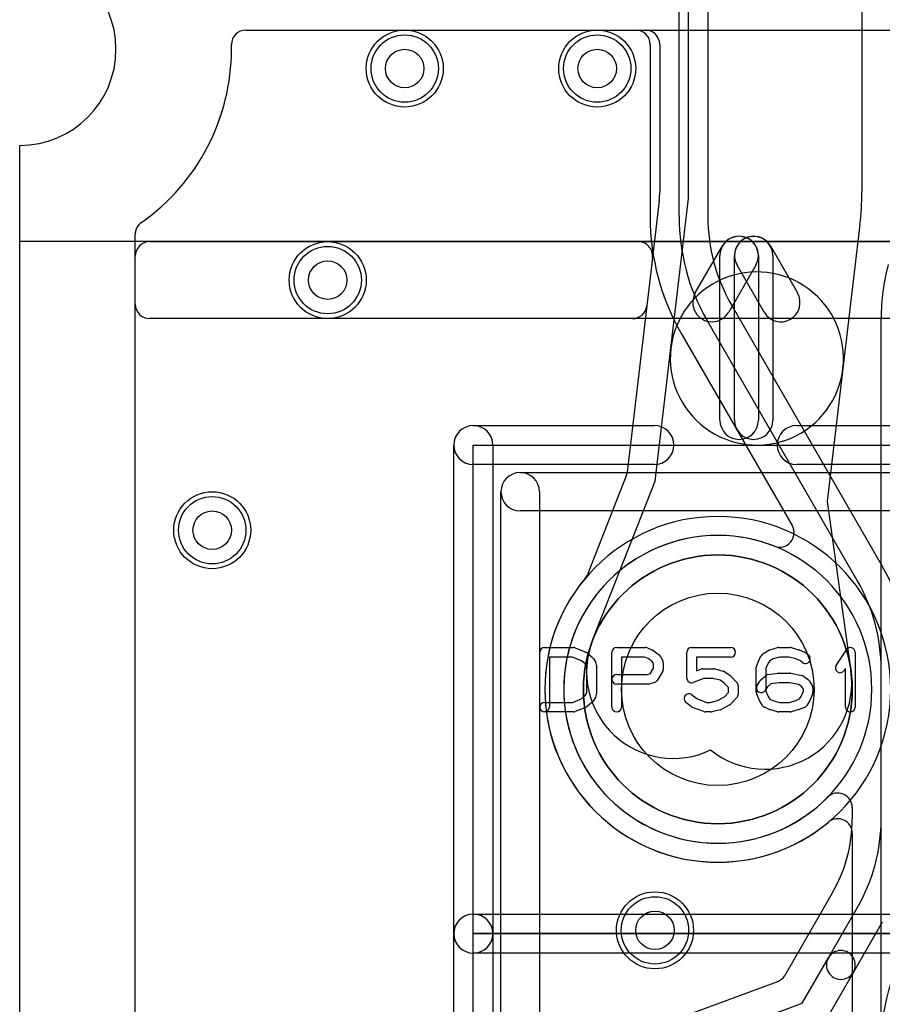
# Model space of a CAD drawing. Extents: x 0 to 20.5, y -0.5 to 20.
# Tile 6 of 25: x 0 to 4.5, y 10.5 to 15.7. Entities that reach past the tile are written whole.
import ezdxf

# ---------------------------------------------------------------- set-up
doc = ezdxf.new("R2010")
doc.units = 0
for name, color, linetype in [('Hole', 1, 'CONTINUOUS'), ('L1', 3, 'CONTINUOUS'), ('L2', 3, 'CONTINUOUS'), ('L3', 3, 'CONTINUOUS'), ('L4', 3, 'CONTINUOUS'), ('Outline', 7, 'CONTINUOUS'), ('PartsArea-A', 111, 'CONTINUOUS'), ('PartsArea-B', 111, 'CONTINUOUS'), ('PartsSilk-A', 221, 'CONTINUOUS'), ('PartsSilk-B', 221, 'CONTINUOUS'), ('Resist-A', 2, 'CONTINUOUS'), ('Resist-B', 2, 'CONTINUOUS'), ('Silk-A', 140, 'CONTINUOUS'), ('Silk-B', 140, 'CONTINUOUS')]:
    doc.layers.add(name, color=color, linetype=linetype)

msp = doc.modelspace()

# ---------------------------------------------------------------- linework, layer by layer
at = {"layer": 'Hole'}
for centre, radius in [((2, 15.4), 0.1), ((3, 15.4), 0.1), ((1.6, 14.3), 0.1), ((1, 13), 0.1), ((3.62649, 12.17283), 0.5), ((3.3, 10.92), 0.1)]:
    msp.add_circle(centre, radius, dxfattribs=at)
at = {"layer": 'L1'}
for p, q in [((3.475, 14.75885), (3.475, 16.525)), ((4.375, 16.525), (4.375, 14.75885)), ((1.17497, 15.59996), (3.24999, 15.59996)), ((1.1, 15.5), (1.1, 15.52499)), ((3.32496, 15.52499), (3.32496, 14.75885)), ((3.32232, 14.7129), (3.25779, 14.16669)), ((3.38276, 13.94555), (3.4712, 14.69434)), ((4.36499, 14.58877), (4.27654, 13.83997)), ((0.6, 14.175), (0.6, 14.53823)), ((0.67497, 14.5), (3.21282, 14.5)), ((0.6, 1.1), (0.6, 14.42503)), ((3.28727, 14.41624), (3.15553, 13.30095)), ((3.25764, 14.1655), (3.25761, 14.16527)), ((3.18327, 14.1), (0.675, 14.1)), ((4.475, 8.96035), (4.475, 14.10233)), ((3.30113, 13.25451), (3.38276, 13.94555)), ((4.27654, 13.83997), (4.19491, 13.14893)), ((3.15085, 13.28231), (2.94944, 12.76989)), ((2.9764, 12.42836), (3.30113, 13.25451)), ((4.19491, 13.14893), (4.31822, 12.26986)), ((4.32496, 11.42518), (4.32496, 10.38046))]:
    msp.add_line(p, q, dxfattribs=at)
for centre, radius in [((2, 15.4), 0.2), ((3, 15.4), 0.2), ((1.6, 14.3), 0.2), ((1, 13), 0.2), ((3.62649, 12.17283), 0.6985), ((3.3, 10.92), 0.2)]:
    msp.add_circle(centre, radius, dxfattribs=at)
for centre, radius, start, end in [((1.17497, 15.52499), 0.07497, 90, 180), ((3.24999, 15.52499), 0.07497, 0, 90), ((0, 15.5), 1.1, -54.93783, 0), ((2.925, 14.75879), 0.39997, -6.51769, 0.0086), ((2.925, 14.75885), 0.55, -6.73628, 0), ((2.925, 14.75885), 1.45, -6.73611, 0), ((3.24789, 14.7219), 0.07497, -6.89467, -6.51742), ((0.67501, 14.53823), 0.07501, 135, 180), ((0.67498, 14.53826), 0.07497, 125.0659, 135), ((0.67497, 14.42503), 0.07497, 90, 180), ((3.21282, 14.42503), 0.07497, -6.7335, 90), ((3.82965, 13.89276), 0.45, -6.73699, 173.26338), ((5.55, 14.10233), 1.075, 165.00054, 180), ((0.675, 14.175), 0.075, 180, -90), ((3.18327, 14.17497), 0.07497, -90, -7.43404), ((3.1833, 14.1752), 0.07497, -7.43404, -6.90985), ((3.18334, 14.17548), 0.07497, -7.12596, -6.7335), ((3.82965, 13.89276), 0.45, 173.26301, -6.73678), ((3.08108, 13.30974), 0.07497, -21.46222, -6.7335), ((3.62648, 12.17283), 0.89854, 140.09727, -50.17287), ((2.87967, 12.79732), 0.07497, -39.90245, -21.46222), ((3.39521, 12.26374), 0.45, 158.54189, -64.45367), ((3.87258, 12.20735), 0.45, -129.01913, 7.9848), ((4.24999, 11.42519), 0.07498, -0.00764, 129.8271)]:
    msp.add_arc(centre, radius, start, end, dxfattribs=at)
at = {"layer": 'L2'}
for p, q in [((1.17497, 15.6), (18.82503, 15.6)), ((1.1, 15.5), (1.1, 15.52503)), ((0.6, 1.1), (0.6, 14.53823))]:
    msp.add_line(p, q, dxfattribs=at)
for centre in [(2, 15.4), (3, 15.4), (1.6, 14.3), (1, 13), (3.3, 10.92)]:
    msp.add_circle(centre, 0.2, dxfattribs=at)
for centre, radius, start, end in [((1.17497, 15.52503), 0.07497, 90, 180), ((0, 15.5), 1.1, -54.93783, 0), ((0.67501, 14.53823), 0.07501, 135, 180), ((0.67498, 14.53826), 0.07497, 125.0659, 135), ((3.62649, 12.17283), 0.80004, 90, -90), ((3.62649, 12.17283), 0.80004, -90, 90)]:
    msp.add_arc(centre, radius, start, end, dxfattribs=at)
at = {"layer": 'L3'}
for p, q in [((3.425, 14.63039), (3.425, 15.99514)), ((3.575, 15.99514), (3.575, 14.63039)), ((1.17497, 15.6), (3.19999, 15.6)), ((1.1, 15.5), (1.1, 15.52503)), ((3.27496, 15.52503), (3.27496, 14.63039)), ((0.6, 1.1), (0.6, 14.53825)), ((3.69893, 14.16789), (4.48098, 12.81333)), ((4.35107, 12.73833), (3.56902, 14.09289)), ((3.43908, 14.01787), (4.01279, 13.02417)), ((4.475, 11.50035), (4.475, 12.27583)), ((4.32496, 11.55892), (4.32496, 11.50036)), ((4.22113, 11.11287), (3.97454, 10.68579)), ((4.20078, 10.77753), (4.35108, 11.03786)), ((4.48098, 10.96286), (4.33068, 10.70253)), ((4.06399, 10.5406), (4.20078, 10.77753)), ((4.33068, 10.70253), (4.19389, 10.4656)), ((3.93574, 10.65301), (3.33089, 10.42822)), ((3.38316, 10.28758), (4.06399, 10.5406))]:
    msp.add_line(p, q, dxfattribs=at)
for centre in [(2, 15.4), (3, 15.4), (1.6, 14.3), (1, 13), (3.3, 10.92)]:
    msp.add_circle(centre, 0.2, dxfattribs=at)
for centre, radius, start, end in [((1.17497, 15.52503), 0.07497, 90, 180), ((3.19999, 15.52503), 0.07497, 0, 90), ((0, 15.5), 1.1, -54.90489, 0), ((0.67497, 14.53825), 0.07497, 124.57189, 180), ((4.5, 14.63039), 1.22504, 180, -150.0001), ((4.5, 14.63039), 1.075, 180, -150.00007), ((4.5, 14.63039), 0.925, 180, -149.99989), ((3.94786, 12.98669), 0.07497, -111.54453, 29.99513), ((3.62649, 12.17283), 0.80004, 68.45207, -44.55588), ((3.55, 12.27583), 1.075, 0, 29.99987), ((3.55, 12.27583), 0.925, 0, 30.00011), ((4.24999, 11.55892), 0.07497, 0, 135.44314), ((3.55, 11.50035), 0.77496, -30.00019, 0.00074), ((3.55, 11.50035), 0.925, -29.99926, 0), ((5.55, 10.32225), 1.075, 150.00007, 180), ((4.26573, 10.74003), 0.075, -30.00073, 150.00009), ((4.26573, 10.74003), 0.075, 149.99927, -29.99974), ((3.90962, 10.72328), 0.07497, -69.60944, -30.00557)]:
    msp.add_arc(centre, radius, start, end, dxfattribs=at)
at = {"layer": 'L4'}
for p, q in [((1.17497, 15.59996), (18.82503, 15.59996)), ((1.1, 15.5), (1.1, 15.52499)), ((0.6, 14.175), (0.6, 14.53823)), ((0.67497, 14.5), (19.32503, 14.5)), ((0.6, 1.1), (0.6, 14.42503)), ((19.325, 14.1), (0.675, 14.1))]:
    msp.add_line(p, q, dxfattribs=at)
for centre, radius in [((2, 15.4), 0.2), ((3, 15.4), 0.2), ((1.6, 14.3), 0.2), ((1, 13), 0.2), ((3.62649, 12.17283), 0.6985), ((3.3, 10.92), 0.2)]:
    msp.add_circle(centre, radius, dxfattribs=at)
for centre, radius, start, end in [((1.17497, 15.52499), 0.07497, 90, 180), ((0, 15.5), 1.1, -54.93783, 0), ((0.67501, 14.53823), 0.07501, 135, 180), ((0.67498, 14.53826), 0.07497, 125.0659, 135), ((0.67497, 14.42503), 0.07497, 90, 180), ((0.675, 14.175), 0.075, 180, -90), ((3.62649, 12.17283), 0.89854, 90, -90), ((3.62649, 12.17283), 0.89854, -90, 90)]:
    msp.add_arc(centre, radius, start, end, dxfattribs=at)
at = {"layer": 'Outline'}
msp.add_line((0, 1), (0, 15), dxfattribs=at)
msp.add_arc((0, 15.5), 0.5, -90, 90, dxfattribs=at)
at = {"layer": 'PartsArea-A'}
for p, q in [((0, 14.5), (0, 15)), ((20, 14.5), (0, 14.5)), ((2.35649, 13.44283), (4.89649, 13.44283)), ((2.35649, 10.90283), (2.35649, 13.44283)), ((4.89649, 10.90283), (2.35649, 10.90283)), ((2.35649, 10.90283), (4.89649, 10.90283)), ((2.35649, 8.36283), (2.35649, 10.90283))]:
    msp.add_line(p, q, dxfattribs=at)
msp.add_arc((0, 15.5), 0.5, -90, 90, dxfattribs=at)
at = {"layer": 'PartsArea-B'}
for p, q in [((0, 14.5), (0, 15)), ((20, 14.5), (0, 14.5))]:
    msp.add_line(p, q, dxfattribs=at)
for centre, radius, start, end in [((0, 15.5), 0.5, -90, 90), ((3.62649, 12.17283), 0.6985, 0, 180), ((3.62649, 12.17283), 0.6985, 180, 0)]:
    msp.add_arc(centre, radius, start, end, dxfattribs=at)
at = {"layer": 'PartsSilk-A'}
for p, q in [((3.50964, 14.23323), (3.65038, 14.47768)), ((3.63704, 13.57222), (3.63704, 14.42778)), ((3.83704, 14.42778), (3.83704, 13.57222)), ((3.8237, 14.37788), (3.68296, 14.13343)), ((2.35649, 13.54443), (3.29685, 13.54443)), ((4.03649, 13.54443), (4.89649, 13.54443)), ((2.25489, 10.90283), (2.25489, 13.44283)), ((2.45809, 13.44283), (2.45809, 10.90283)), ((3.29685, 13.34123), (2.35649, 13.34123)), ((4.79489, 13.34123), (4.03649, 13.34123)), ((2.72649, 12.39042), (2.87649, 12.39042)), ((2.88577, 12.38863), (2.94133, 12.36641)), ((3.10149, 12.39042), (3.25149, 12.39042)), ((3.26164, 12.38827), (3.28664, 12.37716)), ((3.49038, 12.39042), (3.69316, 12.39042)), ((3.8974, 12.37835), (3.93629, 12.38946)), ((3.94316, 12.39042), (4.00149, 12.39042)), ((4.00836, 12.38946), (4.04725, 12.37835)), ((2.70149, 12.08024), (2.70149, 12.36542)), ((2.87168, 12.34042), (2.75149, 12.34042)), ((2.75149, 12.34042), (2.75149, 12.08024)), ((2.91871, 12.32161), (2.87168, 12.34042)), ((2.94866, 12.36189), (2.97366, 12.33967)), ((3.07649, 12.08024), (3.07649, 12.36542)), ((3.24619, 12.34042), (3.12649, 12.34042)), ((3.12649, 12.34042), (3.12649, 12.08024)), ((3.26392, 12.33254), (3.24619, 12.34042)), ((3.29119, 12.37453), (3.32175, 12.35231)), ((3.32941, 12.34327), (3.34052, 12.32105)), ((3.46538, 12.23209), (3.46538, 12.36542)), ((3.69316, 12.34042), (3.51538, 12.34042)), ((3.51538, 12.34042), (3.51538, 12.26837)), ((3.84538, 12.33598), (3.85927, 12.3545)), ((3.86653, 12.36101), (3.89153, 12.37582)), ((3.94666, 12.34042), (3.91424, 12.33116)), ((3.99799, 12.34042), (3.94666, 12.34042)), ((4.03228, 12.33062), (3.99799, 12.34042)), ((4.04966, 12.37752), (4.07744, 12.36641)), ((4.08378, 12.36272), (4.09767, 12.35161)), ((4.24162, 12.29753), (4.2944, 12.37901)), ((4.34038, 12.36542), (4.34038, 12.08024)), ((2.93775, 12.30468), (2.91871, 12.32161)), ((2.94593, 12.29159), (2.93775, 12.30468)), ((2.94593, 12.15407), (2.94593, 12.29159)), ((2.97825, 12.33422), (2.99213, 12.312)), ((2.99593, 12.29876), (2.99593, 12.1469)), ((3.28742, 12.31546), (3.26392, 12.33254)), ((3.29316, 12.30397), (3.28742, 12.31546)), ((3.29316, 12.2837), (3.29316, 12.30397)), ((3.34316, 12.30987), (3.34316, 12.27653)), ((3.82649, 12.15802), (3.82649, 12.28764)), ((3.82841, 12.29725), (3.8423, 12.33059)), ((3.88726, 12.30848), (3.87649, 12.28264)), ((3.89629, 12.32052), (3.88726, 12.30848)), ((3.91424, 12.33116), (3.89629, 12.32052)), ((4.05544, 12.32136), (4.03228, 12.33062)), ((4.06643, 12.31257), (4.05544, 12.32136)), ((3.10149, 12.24968), (3.25932, 12.24968)), ((3.25932, 12.24968), (3.27441, 12.2537)), ((3.27441, 12.2537), (3.29316, 12.2837)), ((3.33936, 12.26328), (3.31158, 12.21884)), ((3.51538, 12.26837), (3.53981, 12.27767)), ((3.54871, 12.27931), (3.60427, 12.27931)), ((3.61033, 12.27856), (3.65477, 12.26745)), ((3.66258, 12.264), (3.69036, 12.24548)), ((3.69492, 12.24158), (3.72548, 12.20825)), ((3.84877, 12.22115), (3.87377, 12.24337)), ((3.87649, 12.28264), (3.87649, 12.16302)), ((3.8869, 12.24944), (3.93968, 12.25685)), ((3.94316, 12.25709), (4.00149, 12.25709)), ((4.00639, 12.2566), (4.06195, 12.24549)), ((4.07193, 12.24107), (4.09693, 12.22255)), ((4.29038, 12.28084), (4.28358, 12.27035)), ((4.29038, 12.08024), (4.29038, 12.28084)), ((3.2626, 12.19968), (3.10149, 12.19968)), ((3.29682, 12.20793), (3.26904, 12.20052)), ((3.55331, 12.22931), (3.49928, 12.20873)), ((3.60119, 12.22931), (3.55331, 12.22931)), ((3.63845, 12.22), (3.60119, 12.22931)), ((3.66011, 12.20556), (3.63845, 12.22)), ((3.68205, 12.18162), (3.66011, 12.20556)), ((3.73205, 12.19135), (3.73205, 12.1469)), ((3.83029, 12.19349), (3.84418, 12.21571)), ((3.88467, 12.18616), (3.87269, 12.16699)), ((3.90134, 12.20097), (3.88467, 12.18616)), ((3.94491, 12.20709), (3.90134, 12.20097)), ((3.99901, 12.20709), (3.94491, 12.20709)), ((4.04666, 12.19756), (3.99901, 12.20709)), ((4.06336, 12.18519), (4.04666, 12.19756)), ((4.07093, 12.17307), (4.06336, 12.18519)), ((4.10325, 12.2157), (4.11713, 12.19348)), ((2.91871, 12.12405), (2.93775, 12.14098)), ((2.93775, 12.14098), (2.94593, 12.15407)), ((2.99213, 12.13366), (2.97825, 12.11144)), ((3.49211, 12.1442), (3.51683, 12.12443)), ((3.62577, 12.11486), (3.66095, 12.13362)), ((3.66095, 12.13362), (3.68205, 12.15663)), ((3.68205, 12.15663), (3.68205, 12.18162)), ((3.8423, 12.11507), (3.82841, 12.14841)), ((3.87649, 12.16302), (3.88767, 12.13619)), ((3.88767, 12.13619), (3.89641, 12.1222)), ((4.05129, 12.12264), (4.05976, 12.13619)), ((4.05976, 12.13619), (4.07093, 12.16302)), ((4.07093, 12.16302), (4.07093, 12.17307)), ((4.11901, 12.14841), (4.10513, 12.11507)), ((4.12093, 12.18024), (4.12093, 12.15802)), ((2.72649, 12.10524), (2.87168, 12.10524)), ((2.87168, 12.10524), (2.91871, 12.12405)), ((2.97366, 12.10599), (2.94866, 12.08377)), ((3.48865, 12.08294), (3.46087, 12.10516)), ((3.51683, 12.12443), (3.5672, 12.10524)), ((3.5672, 12.10524), (3.5873, 12.10524)), ((3.5873, 12.10524), (3.62577, 12.11486)), ((3.68825, 12.09151), (3.64658, 12.06929)), ((3.72548, 12.13), (3.69492, 12.09667)), ((3.85807, 12.08921), (3.84418, 12.11143)), ((3.89412, 12.0685), (3.86912, 12.07961)), ((3.89641, 12.1222), (3.91282, 12.11491)), ((3.91282, 12.11491), (3.94666, 12.10524)), ((3.94666, 12.10524), (3.99799, 12.10524)), ((3.99799, 12.10524), (4.03228, 12.11504)), ((4.03228, 12.11504), (4.05129, 12.12264)), ((4.10325, 12.11143), (4.08936, 12.08921)), ((2.87649, 12.05524), (2.72649, 12.05524)), ((2.94133, 12.07925), (2.88577, 12.05703)), ((3.5537, 12.05688), (3.49537, 12.0791)), ((3.59038, 12.05524), (3.5626, 12.05524)), ((3.64088, 12.0671), (3.59644, 12.05599)), ((3.93629, 12.0562), (3.8974, 12.06731)), ((4.00149, 12.05524), (3.94316, 12.05524)), ((4.04725, 12.06731), (4.00836, 12.0562)), ((4.07744, 12.07925), (4.04966, 12.06814)), ((2.35649, 11.00443), (4.89649, 11.00443)), ((2.35649, 11.00443), (4.89649, 11.00443)), ((2.25489, 8.36283), (2.25489, 10.90283)), ((2.45809, 10.90283), (2.45809, 8.36283)), ((4.89649, 10.80123), (2.35649, 10.80123)), ((4.79489, 10.80123), (2.35649, 10.80123))]:
    msp.add_line(p, q, dxfattribs=at)
for centre, radius, start, end in [((3.73704, 14.42778), 0.1, 0, 180), ((3.73704, 14.42778), 0.1, -29.93392, 150.06918), ((3.5963, 14.18333), 0.1, 150.06608, -29.93082), ((3.73704, 13.57222), 0.1, 180, 0), ((2.35649, 13.44283), 0.1016, 0, 180), ((2.35649, 13.44283), 0.1016, 90, -90), ((3.29685, 13.44283), 0.1016, -90, 90), ((4.03649, 13.44283), 0.1016, 90, -90), ((2.72649, 12.36542), 0.025, 90, 180), ((2.87649, 12.36542), 0.025, 68.2071, 90), ((3.10149, 12.36542), 0.025, 90, 180), ((3.25149, 12.36542), 0.025, 66.04914, 90), ((3.49038, 12.36542), 0.025, 90, 180), ((3.69316, 12.36542), 0.025, -90, 90), ((3.94316, 12.36542), 0.025, 90, 105.94854), ((4.00149, 12.36542), 0.025, 74.05146, 90), ((4.31538, 12.36542), 0.025, 0, 147.06619), ((2.93205, 12.3432), 0.025, 48.37217, 68.20215), ((2.95705, 12.32098), 0.025, 31.98594, 48.36931), ((3.27649, 12.35431), 0.025, 53.98274, 66.03964), ((3.30705, 12.33209), 0.025, 26.56505, 53.97932), ((3.86538, 12.32098), 0.025, 143.1301, 157.39424), ((3.87927, 12.3395), 0.025, 120.63752, 143.1301), ((3.90427, 12.35431), 0.025, 105.94854, 120.63752), ((4.04038, 12.35431), 0.025, 68.2071, 74.05146), ((4.08205, 12.33209), 0.025, -128.66697, 51.34522), ((4.06816, 12.3432), 0.025, 51.33303, 68.2071), ((2.97093, 12.29876), 0.025, 0, 31.99147), ((3.31816, 12.30987), 0.025, 0, 26.56505), ((3.85149, 12.28764), 0.025, 157.39424, 180), ((4.2626, 12.28394), 0.025, 147.06646, -32.93381), ((3.10149, 12.22468), 0.025, 90, -90), ((3.31816, 12.27653), 0.025, -32.00538, 0), ((3.54871, 12.25431), 0.025, 90, 110.85364), ((3.60427, 12.25431), 0.025, 75.96932, 90), ((3.64871, 12.2432), 0.025, 56.30358, 75.96376), ((3.67649, 12.22468), 0.025, 42.5203, 56.30993), ((3.89038, 12.22468), 0.025, 98.00047, 131.62783), ((3.94316, 12.23209), 0.025, 90, 98.00047), ((4.00149, 12.23209), 0.025, 78.69456, 90), ((4.05705, 12.22098), 0.025, 53.47387, 78.69456), ((3.2626, 12.22468), 0.025, -90, -75.06473), ((3.29038, 12.23209), 0.025, -75.07449, -32.01002), ((3.49038, 12.23209), 0.025, 180, -69.1435), ((3.70705, 12.19135), 0.025, 0, 42.51745), ((3.85149, 12.18024), 0.025, 147.99462, -32.01002), ((3.86538, 12.20246), 0.025, 131.62783, 147.99462), ((4.08205, 12.20246), 0.025, 31.98594, 53.47387), ((4.09593, 12.18024), 0.025, 0, 31.98594), ((2.97093, 12.1469), 0.025, -31.98594, 0), ((3.47649, 12.12468), 0.025, 51.33303, -128.65478), ((3.70705, 12.1469), 0.025, -42.5203, 0), ((3.85149, 12.15802), 0.025, 180, -157.39424), ((4.09593, 12.15802), 0.025, -22.60576, 0), ((2.72649, 12.08024), 0.025, 90, -90), ((2.72649, 12.08024), 0.025, 180, 0), ((2.93205, 12.10246), 0.025, -68.2071, -48.36931), ((2.95705, 12.12468), 0.025, -48.37217, -31.99147), ((3.10149, 12.08024), 0.025, 180, 0), ((3.50427, 12.10246), 0.025, -128.66697, -110.85364), ((3.67649, 12.11357), 0.025, -61.9383, -42.51745), ((3.86538, 12.12468), 0.025, -157.39424, -147.99462), ((3.87927, 12.10246), 0.025, -147.99462, -113.95086), ((4.06816, 12.10246), 0.025, -68.2071, -32.00538), ((4.08205, 12.12468), 0.025, -32.00538, -22.60576), ((4.31538, 12.08024), 0.025, 180, 0), ((2.87649, 12.08024), 0.025, -90, -68.20215), ((3.5626, 12.08024), 0.025, -110.8565, -90), ((3.59038, 12.08024), 0.025, -90, -75.96376), ((3.63482, 12.09135), 0.025, -75.96932, -61.9318), ((3.90427, 12.09135), 0.025, -113.95086, -105.94854), ((3.94316, 12.08024), 0.025, -105.94854, -90), ((4.00149, 12.08024), 0.025, -90, -74.05146), ((4.04038, 12.09135), 0.025, -74.05146, -68.2071), ((2.35649, 10.90283), 0.1016, 90, -90), ((2.35649, 10.90283), 0.1016, 90, -90), ((2.35649, 10.90283), 0.1016, 0, 180), ((2.35649, 10.90283), 0.1016, 180, 0)]:
    msp.add_arc(centre, radius, start, end, dxfattribs=at)
at = {"layer": 'PartsSilk-B'}
for p, q in [((3.89962, 14.47768), (4.04036, 14.23323)), ((3.71296, 13.57222), (3.71296, 14.42778)), ((3.91296, 14.42778), (3.91296, 13.57222)), ((3.86704, 14.13343), (3.7263, 14.37788))]:
    msp.add_line(p, q, dxfattribs=at)
for centre, start, end in [((3.81296, 14.42778), 29.93392, -150.06918), ((3.81296, 14.42778), 0, 180), ((3.9537, 14.18333), -150.06608, 29.93082), ((3.81296, 13.57222), 180, 0)]:
    msp.add_arc(centre, 0.1, start, end, dxfattribs=at)
at = {"layer": 'Resist-A'}
for centre, radius in [((2, 15.4), 0.175), ((3, 15.4), 0.175), ((1.6, 14.3), 0.175), ((1, 13), 0.175), ((3.62649, 12.17283), 0.6985), ((3.3, 10.92), 0.175)]:
    msp.add_circle(centre, radius, dxfattribs=at)
at = {"layer": 'Resist-B'}
for centre, radius in [((2, 15.4), 0.175), ((3, 15.4), 0.175), ((1.6, 14.3), 0.175), ((1, 13), 0.175), ((3.62649, 12.17283), 0.6985), ((3.3, 10.92), 0.175)]:
    msp.add_circle(centre, radius, dxfattribs=at)
at = {"layer": 'Silk-A'}
for p, q in [((3.50964, 14.23323), (3.65038, 14.47768)), ((3.63704, 13.57222), (3.63704, 14.42778)), ((3.83704, 14.42778), (3.83704, 13.57222)), ((3.8237, 14.37788), (3.68296, 14.13343)), ((2.6, 13.3), (17.4, 13.3)), ((2.5, 1), (2.5, 13.2)), ((2.7, 13.2), (2.7, 1.1)), ((17.3, 13.1), (2.6, 13.1))]:
    msp.add_line(p, q, dxfattribs=at)
for centre, start, end in [((3.73704, 14.42778), 0, 180), ((3.73704, 14.42778), -29.93392, 150.06918), ((3.5963, 14.18333), 150.06608, -29.93082), ((3.73704, 13.57222), 180, 0), ((2.6, 13.2), 0, 180), ((2.6, 13.2), 90, -90)]:
    msp.add_arc(centre, 0.1, start, end, dxfattribs=at)
at = {"layer": 'Silk-B'}
for p, q in [((3.89962, 14.47768), (4.04036, 14.23323)), ((3.71296, 13.57222), (3.71296, 14.42778)), ((3.91296, 14.42778), (3.91296, 13.57222)), ((3.86704, 14.13343), (3.7263, 14.37788))]:
    msp.add_line(p, q, dxfattribs=at)
for centre, start, end in [((3.81296, 14.42778), 29.93392, -150.06918), ((3.81296, 14.42778), 0, 180), ((3.9537, 14.18333), -150.06608, 29.93082), ((3.81296, 13.57222), 180, 0)]:
    msp.add_arc(centre, 0.1, start, end, dxfattribs=at)

doc.saveas('drawing.dxf')
